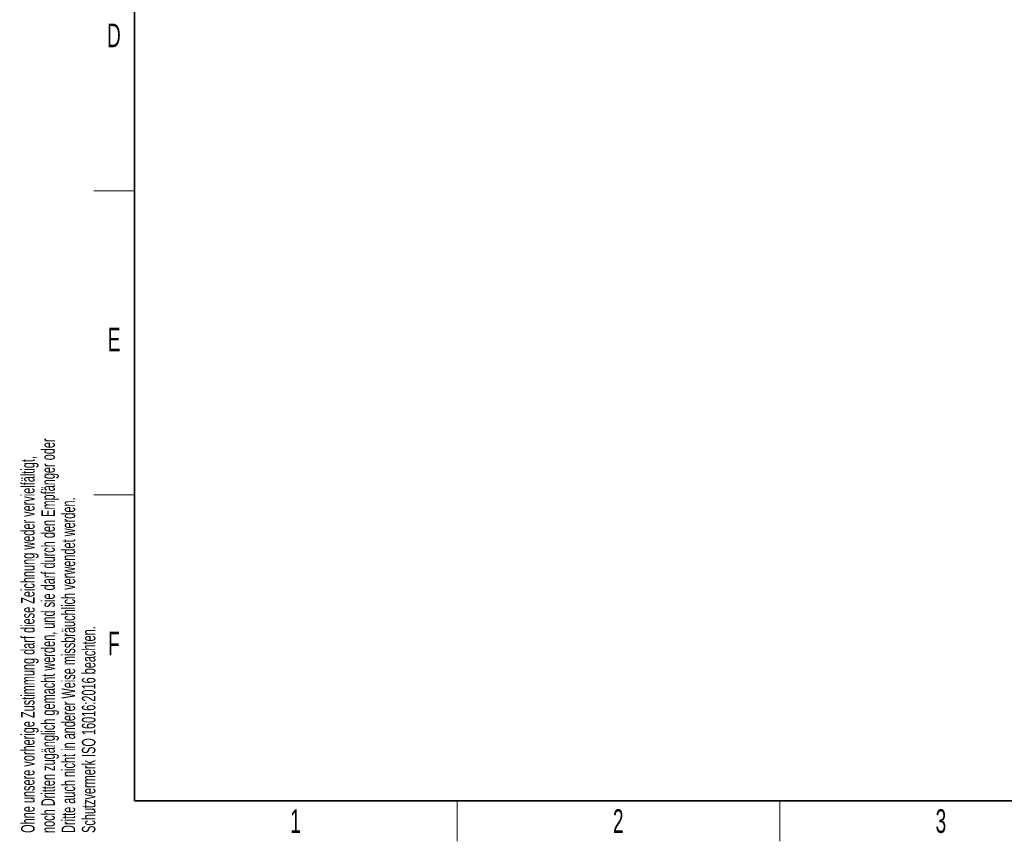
# Model space of a CAD drawing. Header units: millimetres. Extents: x 5 to 418, y 2 to 292.
# Tile 1 of 24: x 9 to 155, y 6 to 128. Entities that reach past the tile are written whole.
import ezdxf

# ---------------------------------------------------------------- set-up
doc = ezdxf.new("R2010")
doc.units = ezdxf.units.MM
doc.layers.add('SLD-0', color=7, linetype='Continuous')
doc.styles.add('SLDTEXTSTYLE0', font='TXT', dxfattribs={"width": 0.605})

msp = doc.modelspace()

# ---------------------------------------------------------------- linework, layer by layer
at = {"layer": 'SLD-0', "lineweight": 35}
for p, q in [((26, 282.5), (26, 12)), ((26, 12), (408, 12))]:
    msp.add_line(p, q, dxfattribs=at)
at = {"layer": 'SLD-0', "lineweight": 18}
for p, q in [((20, 102.25), (26, 102.25)), ((20, 57.25), (26, 57.25)), ((73.75, 6), (73.75, 12)), ((121.5, 6), (121.5, 12))]:
    msp.add_line(p, q, dxfattribs=at)

# ---------------------------------------------------------------- texts
at = {"layer": 'SLD-0', "char_height": 3.5, "attachment_point": 2, "style": 'SLDTEXTSTYLE0'}
for s, insert in [('D', (22.9597, 127.0011)), ('E', (22.9816, 82.0011)), ('F', (22.9536, 37.0011)), ('1', (49.8527, 10.743)), ('2', (97.6027, 10.743)), ('3', (145.3527, 10.743))]:
    msp.add_mtext(s, dxfattribs=dict(at, insert=insert))
at = {"layer": 'SLD-0', "char_height": 2, "attachment_point": 1, "rotation": 90, "style": 'SLDTEXTSTYLE0'}
for s, insert in [('noch Dritten zugänglich gemacht werden, und sie darf durch den Empfänger oder', (12.2299, 7.2381)), ('Ohne unsere vorherige Zustimmung darf diese Zeichnung weder vervielfältigt,', (9.2299, 7.2381)), ('Dritte auch nicht in anderer Weise missbräuchlich verwendet werden.', (15.2299, 7.2381)), ('Schutzvermerk ISO 16016:2016 beachten.', (18.2299, 7.2381))]:
    msp.add_mtext(s, dxfattribs=dict(at, insert=insert))

doc.saveas('drawing.dxf')
